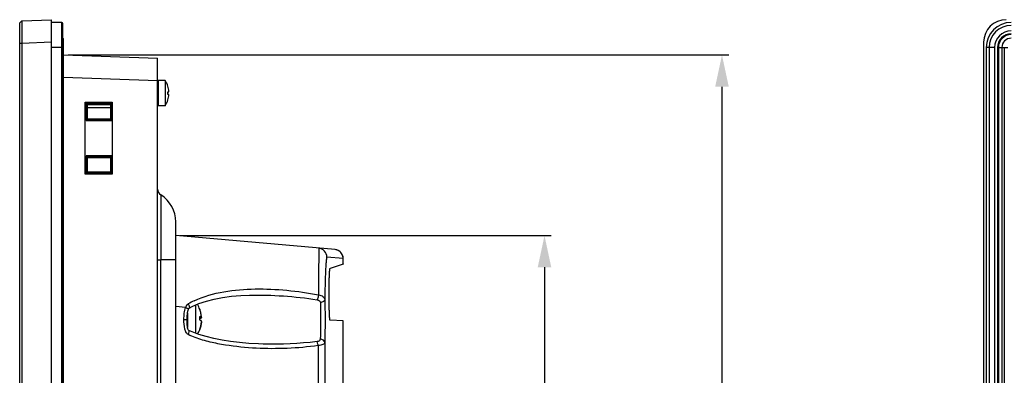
# Model space of a CAD drawing. Header units: millimetres. Extents: x 0 to 1682, y 0 to 1188.
# Tile 23 of 38: x 904 to 1121, y 786 to 864. Entities that reach past the tile are written whole.
import ezdxf

# ---------------------------------------------------------------- set-up
doc = ezdxf.new("R2010")
doc.units = ezdxf.units.MM
doc.header["$LTSCALE"] = 92.51
doc.header["$PDMODE"] = 3
doc.header["$PDSIZE"] = 8
doc.layers.get('0').update_dxf_attribs({"linetype": 'CONTINUOUS'})
doc.layers.get('Defpoints').update_dxf_attribs({"linetype": 'CONTINUOUS'})
for name, color, linetype in [('GASKET_TOPRC19_REV03_VIEW-SHAPE', 7, 'CONTINUOUS'), ('HC233237-RC1900WD-제품취출-SHAPE', 7, 'CONTINUOUS'), ('ISO7045-M3X6-4_8-SHAPE', 7, 'CONTINUOUS'), ('ISO7045-M4X7-4_8-SHAPE', 7, 'CONTINUOUS'), ('REAR_CASE_MDPSC_19W-SHAPE', 7, 'CONTINUOUS'), ('REAR_COVER_MDPSC_19W-SHAPE', 7, 'CONTINUOUS')]:
    doc.layers.add(name, color=color, linetype=linetype)
doc.styles.get("Standard").update_dxf_attribs({"font": 'GOTHIC.TTF'})
doc.dimstyles.get("Standard").update_dxf_attribs({"dimtxt": 7, "dimasz": 7, "dimexe": 1.5, "dimexo": 1, "dimtad": 1, "dimdec": 5, "dimdsep": 46, "dimtxsty": 'Standard', "dimblk": '_FILLED', "dimblk1": '_FILLED', "dimblk2": '_FILLED', "dimcen": 0.09, "dimadec": 5, "dimazin": 2, "dimtol": 1, "dimtp": 1e-05, "dimtm": 1e-05, "dimtfac": 1, "dimtdec": 5, "dimtofl": 0, "dimtmove": 0, "dimatfit": 3, "dimldrblk": '_FILLED', "dimfxl": 1, "dimtolj": 1, "dimarcsym": 0})

# ---------------------------------------------------------------- blocks, each defined once
blk = doc.blocks.new('_FILLED')
at = {"color": 0, "linetype": 'ByBlock'}
blk.add_solid([(0, 0), (-1, 0.214), (-1, -0.214)], dxfattribs=at)
blk = doc.blocks.new('*D24')
at = {"color": 2, "lineweight": -2}
for p, q in [((939.53, 816.71), (1021.43, 816.71)), ((1019.93, 809.71), (1019.93, 649.27)), ((939.53, 642.27), (1021.43, 642.27))]:
    blk.add_line(p, q, dxfattribs=at)
at = {"layer": 'Defpoints', "color": 0}
for p in [(938.53, 816.71), (938.53, 642.27), (1019.93, 642.27)]:
    blk.add_point(p, dxfattribs=at)
at = {"color": 2, "lineweight": -2, "xscale": 7, "yscale": 7, "zscale": 7}
for p, rotation in [((1019.93, 816.71), 90), ((1019.93, 642.27), 270)]:
    blk.add_blockref('_FILLED', p, dxfattribs=dict(at, rotation=rotation))
at = {"color": 2, "insert": (1015.1, 729.49), "char_height": 8, "attachment_point": 5, "rotation": 90}
blk.add_mtext('\\A1;174.4', dxfattribs=at)
blk = doc.blocks.new('*D25')
at = {"color": 2, "lineweight": -2}
for p, q in [((914.78, 856.61), (1060.61, 856.61)), ((1059.11, 849.61), (1059.11, 550.8)), ((914.78, 543.8), (1060.61, 543.8))]:
    blk.add_line(p, q, dxfattribs=at)
at = {"layer": 'Defpoints', "color": 0}
for p in [(913.78, 856.61), (913.78, 543.8), (1059.11, 543.8)]:
    blk.add_point(p, dxfattribs=at)
at = {"color": 2, "lineweight": -2, "xscale": 7, "yscale": 7, "zscale": 7}
for p, rotation in [((1059.11, 856.61), 90), ((1059.11, 543.8), 270)]:
    blk.add_blockref('_FILLED', p, dxfattribs=dict(at, rotation=rotation))
at = {"color": 2, "insert": (1054.28, 700.21), "char_height": 8, "attachment_point": 5, "rotation": 90}
blk.add_mtext('\\A1;312.8', dxfattribs=at)

msp = doc.modelspace()

# ---------------------------------------------------------------- linework, layer by layer
at = {"layer": 'GASKET_TOPRC19_REV03_VIEW-SHAPE', "color": 7, "linetype": 'Continuous'}
for p, q in [((913.27547, 863.791808), (911.07547, 863.791808)), ((913.27547, 863.791808), (913.27547, 536.62463)), ((913.609059, 536.958219), (913.609059, 863.458219)), ((913.611667, 860.325521), (913.611667, 540.090917)), ((913.775185, 540.358219), (913.775185, 860.058219)), ((913.609059, 858.258219), (911.07547, 858.258219)), ((913.775185, 858.258219), (913.611667, 858.258219)), ((1117.433041, 858.258219), (1117.433041, 542.158219)), ((1119.300219, 858.258219), (1117.433041, 858.258219)), ((1118.100219, 858.258219), (1118.100219, 542.158219)), ((1119.300219, 858.258219), (1119.300219, 542.158219)), ((1119.943083, 858.258219), (1119.943083, 542.158219)), ((1119.943083, 858.258219), (1122.186366, 858.258219)), ((1120.121285, 858.258219), (1120.121285, 542.158219)), ((1120.899328, 858.258219), (1120.899328, 542.158219)), ((1121.433932, 858.258219), (1121.433932, 542.158219))]:
    msp.add_line(p, q, dxfattribs=at)
for radius in [5.533589, 4.866411, 3.666411, 3.023546, 2.845345, 2.067302]:
    msp.add_arc((1122.96663, 858.258219), radius, 90, 180, dxfattribs=at)
msp.add_open_spline([(913.609059, 863.458219), (913.609059, 863.543325), (913.537888, 863.720637), (913.360576, 863.791808), (913.27547, 863.791808)], degree=3, dxfattribs=at)
msp.add_open_spline([(913.775185, 860.058219), (913.775185, 860.112443), (913.744699, 860.223148), (913.660052, 860.300867), (913.611667, 860.325521)], degree=3, knots=[0, 0, 0, 0, 0.4996368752, 1, 1, 1, 1], dxfattribs=at)
at = {"layer": 'HC233237-RC1900WD-제품취출-SHAPE', "color": 7, "linetype": 'Continuous'}
for p, q in [((904.55802, 864.180624), (904.07547, 863.680929)), ((904.07547, 536.735508), (904.07547, 863.680929)), ((904.55802, 864.180624), (911.07547, 864.408219)), ((911.07547, 536.008219), (911.07547, 864.408219)), ((904.550635, 862.716994), (904.550948, 862.121083)), ((904.55802, 859.18367), (904.07547, 859.18367)), ((904.555427, 859.965664), (904.55802, 859.18367)), ((911.07547, 859.411265), (904.55802, 859.18367)), ((904.55802, 859.18367), (904.55802, 541.232767)), ((1116.86663, 859.411265), (1116.86663, 541.005173)), ((913.775185, 856.613943), (934.52547, 855.889327)), ((934.52547, 544.527111), (934.52547, 855.889327)), ((934.52547, 850.892372), (913.775185, 851.616988)), ((918.532473, 830.255932), (918.532473, 846.160505)), ((918.532473, 846.160505), (924.496688, 846.160505)), ((918.742463, 846.001277), (918.742463, 842.115161)), ((918.742463, 846.001277), (918.991115, 845.752928)), ((924.42858, 846.001277), (918.742463, 846.001277)), ((918.980279, 845.753293), (918.980279, 842.363144)), ((924.170064, 845.752928), (918.980645, 845.752928)), ((919.047843, 845.685812), (924.110428, 845.69322)), ((919.047843, 842.430626), (919.047843, 845.685812)), ((924.110428, 845.69322), (924.170064, 845.752928)), ((924.110428, 845.69322), (924.110428, 842.423218)), ((924.42858, 846.001277), (924.169699, 845.74208)), ((924.169699, 842.363875), (924.169699, 845.752562)), ((924.42858, 842.115161), (924.42858, 846.001277)), ((924.496688, 846.160505), (924.496688, 830.255932)), ((918.742463, 842.115161), (918.980279, 842.352687)), ((918.742463, 842.115161), (924.42858, 842.115161)), ((918.980645, 842.363509), (924.170064, 842.363509)), ((924.110428, 842.423218), (919.047843, 842.430626)), ((924.110428, 842.423218), (924.169699, 842.363875)), ((924.42858, 842.115161), (924.180534, 842.363509)), ((918.742463, 834.301277), (918.742463, 830.415161)), ((918.742463, 834.301277), (918.991115, 834.052928)), ((924.42858, 834.301277), (918.742463, 834.301277)), ((918.980279, 834.053293), (918.980279, 830.663144)), ((919.047843, 833.985812), (918.980279, 834.053293)), ((924.170064, 834.052928), (918.980645, 834.052928)), ((919.047843, 833.985812), (924.110428, 833.99322)), ((919.047843, 830.730626), (919.047843, 833.985812)), ((924.110428, 833.99322), (924.110428, 830.723218)), ((924.42858, 834.301277), (924.169699, 834.04208)), ((924.169699, 830.663875), (924.169699, 834.052562)), ((924.42858, 830.415161), (924.42858, 834.301277)), ((918.742463, 830.415161), (918.980279, 830.652687)), ((918.742463, 830.415161), (924.42858, 830.415161)), ((919.047843, 830.730626), (918.980645, 830.663509)), ((918.980645, 830.663509), (924.170064, 830.663509)), ((924.110428, 830.723218), (919.047843, 830.730626)), ((924.110428, 830.723218), (924.169699, 830.663875)), ((924.42858, 830.415161), (924.180534, 830.663509)), ((924.496688, 830.255932), (918.532473, 830.255932))]:
    msp.add_line(p, q, dxfattribs=at)
for centre, major_axis, ratio, start_param, end_param in [((1121.869677, 859.405171), (-3.539843, 3.539843), 0.998782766, -0.7847891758, 0.7847891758), ((836.838966, 848.208219), (410.6069, 0), 0.0079983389, -1.3692209, -1.3566200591)]:
    msp.add_ellipse(centre, major_axis=major_axis, ratio=ratio, start_param=start_param, end_param=end_param, dxfattribs=at)
for points, knots in [([(904.55802, 864.180624), (904.54994, 864.180342), (904.565572, 864.129523), (904.548321, 864.07574), (904.556246, 863.94686), (904.551307, 863.786656), (904.552021, 863.57601), (904.550483, 863.215726), (904.550635, 862.924184), (904.550635, 862.716994)], [0, 0, 0, 0, 0.0165705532, 0.0657528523, 0.147069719, 0.2599421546, 0.4031867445, 0.5753488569, 1, 1, 1, 1]), ([(904.550948, 862.121083), (904.55111, 861.956043), (904.552065, 861.237569), (904.553776, 860.519096), (904.555427, 859.965664)], [0, 0, 0, 0, 0.2297098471, 1, 1, 1, 1])]:
    msp.add_open_spline(points, degree=3, knots=knots, dxfattribs=at)
at = {"layer": 'ISO7045-M3X6-4_8-SHAPE', "color": 7, "linetype": 'Continuous'}
for p, q in [((934.62547, 851.008219), (934.62547, 845.408219)), ((936.176941, 851.008219), (934.62547, 851.008219)), ((936.176941, 851.008219), (936.176941, 845.408219)), ((936.79473, 849.708219), (936.804174, 849.708219)), ((936.79473, 848.508219), (937.016446, 848.508219)), ((937.016446, 847.908219), (936.79473, 847.908219)), ((936.804174, 846.708219), (936.79473, 846.708219)), ((936.176941, 845.408219), (934.62547, 845.408219))]:
    msp.add_line(p, q, dxfattribs=at)
for radius, start, end in [(5, 17.45760312, 34.05579774), (4.990992, 3.44602869, 17.4901275), (4.769696, 356.39388186, 3.60611814), (4.990992, 342.5098725, 356.55397131), (5, 325.94420226, 342.54239688)]:
    msp.add_arc((932.034478, 848.208219), radius, start, end, dxfattribs=at)
at = {"layer": 'ISO7045-M4X7-4_8-SHAPE', "color": 7, "linetype": 'Continuous'}
for p, q in [((942.861265, 801.352806), (942.861265, 795.163782)), ((941.12547, 799.618831), (941.12547, 796.389819)), ((944.213127, 798.648952), (943.850359, 798.648952)), ((944.213127, 798.562837), (943.852868, 798.562837)), ((943.853325, 798.047495), (943.853368, 798.043538)), ((943.853682, 798.0475), (943.85373, 798.043542)), ((944.213127, 797.767485), (944.207165, 797.767485)), ((943.85586, 796.02041), (943.853601, 796.013923)), ((943.856247, 796.020274), (943.853948, 796.013801))]:
    msp.add_line(p, q, dxfattribs=at)
for centre, radius, start, end in [((937.737789, 798.208219), 6.5, 20.07361994, 30.89030702), ((937.801911, 798.248884), 6.423846, 19.58922971, 19.92905836), ((937.807753, 798.445), 6.046409, 1.93313512, 3.7714487), ((937.804882, 798.445095), 6.049274, 356.23014055, 1.9313206), ((937.808341, 797.971386), 6.04582, 0.72134372, 2.24511052), ((937.812331, 798.251308), 6.41314, 355.67333212, 356.44454899), ((937.812333, 798.165129), 6.413138, 3.5554509, 4.32246055), ((937.737789, 798.208219), 6.5, 330.12293237, 340.09633591), ((943.782898, 796.021013), 0.071263, 354.29042357, 359.99114361), ((937.801061, 798.167855), 6.424748, 340.47203134, 340.79626055)]:
    msp.add_arc(centre, radius, start, end, dxfattribs=at)
for points, knots in [([(943.841067, 800.438493), (943.841938, 800.437062), (943.845174, 800.431472), (943.847892, 800.425575), (943.849521, 800.421077)], [0, 0, 0, 0, 0.2593847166, 1, 1, 1, 1]), ([(944.213127, 798.648952), (944.194583, 798.947404), (944.115581, 799.542545), (943.954239, 800.120817), (943.853948, 800.402636)], [0, 0, 0, 0, 0.4999115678, 1, 1, 1, 1]), ([(943.841067, 798.842712), (943.888507, 798.828545), (943.973449, 798.800734), (944.083931, 798.753601), (944.163566, 798.706272), (944.202071, 798.668219), (944.213127, 798.648952)], [0, 0, 0, 0, 0.3486442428, 0.6290206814, 0.8435716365, 1, 1, 1, 1]), ([(944.213127, 797.853601), (944.202071, 797.872868), (944.163566, 797.910921), (944.083931, 797.958249), (943.973449, 798.005382), (943.888507, 798.033194), (943.841067, 798.047361)], [0, 0, 0, 0, 0.1564283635, 0.3709793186, 0.6513557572, 1, 1, 1, 1]), ([(943.841067, 796.06406), (943.940295, 796.33774), (944.101667, 796.899158), (944.18524, 797.477302), (944.207194, 797.767483)], [0, 0, 0, 0, 0.500089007, 1, 1, 1, 1]), ([(944.213127, 798.562837), (944.202332, 798.544025), (944.165094, 798.506816), (944.088069, 798.460364), (943.98143, 798.414124), (943.899462, 798.386802), (943.853711, 798.372887)], [0, 0, 0, 0, 0.1576109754, 0.3725472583, 0.6525023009, 1, 1, 1, 1]), ([(944.213127, 797.767485), (944.195029, 797.476204), (944.118914, 796.895338), (943.964331, 796.330271), (943.868303, 796.054574)], [0, 0, 0, 0, 0.4999145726, 1, 1, 1, 1]), ([(943.854161, 796.021002), (943.854161, 796.024603), (943.853017, 796.039727), (943.847055, 796.054225), (943.841067, 796.06406)], [0, 0, 0, 0, 0.2382376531, 1, 1, 1, 1])]:
    msp.add_open_spline(points, degree=3, knots=knots, dxfattribs=at)
for points in [[(943.849521, 800.421077), (943.851683, 800.415106), (943.853176, 800.408833), (943.853807, 800.402514)], [(943.849521, 795.995361), (943.851683, 796.001332), (943.853176, 796.007604), (943.853807, 796.013923)]]:
    msp.add_open_spline(points, degree=3, dxfattribs=at)
at = {"layer": 'REAR_CASE_MDPSC_19W-SHAPE', "color": 7, "linetype": 'Continuous'}
for p, q in [((935.231353, 825.694321), (935.231352, 811.347521)), ((938.52547, 576.660672), (938.52547, 819.755766)), ((935.231229, 813.379273), (935.231352, 811.347521)), ((934.52547, 811.347521), (935.231352, 811.347521)), ((935.231353, 777.008219), (935.231352, 811.347239)), ((938.52547, 811.347239), (935.231352, 811.347239))]:
    msp.add_line(p, q, dxfattribs=at)
for points in [[(935.231353, 825.694321), (935.231515, 825.564355), (935.231368, 825.184432), (935.231385, 824.573873)], [(935.231265, 822.692234), (935.231381, 821.451333), (935.231339, 820.061494), (935.231363, 818.548276), (935.231546, 816.970908), (935.231356, 815.271921), (935.231229, 813.379273)]]:
    msp.add_lwpolyline(points, dxfattribs=at)
for centre, radius, start, end in [((936.02547, 826.966868), 1.5, 180, 238.0342812), ((931.52547, 819.755766), 7, 0.00000001, 58.03428108)]:
    msp.add_arc(centre, radius, start, end, dxfattribs=at)
at = {"layer": 'REAR_COVER_MDPSC_19W-SHAPE', "color": 7, "linetype": 'Continuous'}
for p, q in [((938.52547, 810.270779), (938.52547, 816.708219)), ((973.687591, 813.631932), (938.52547, 816.708219)), ((975.501096, 811.640502), (971.904225, 811.955187)), ((975.501096, 810.469627), (975.501096, 811.640502)), ((975.513279, 811.639542), (975.501096, 811.640502)), ((975.513279, 810.511958), (975.513279, 811.639542)), ((975.469089, 810.425512), (972.581585, 809.487305)), ((975.513279, 810.511956), (975.510519, 810.503815)), ((975.512589, 810.509793), (975.513279, 810.511956)), ((975.51259, 810.509541), (975.513279, 810.511956)), ((954.826141, 803.569602), (954.826636, 803.569615)), ((940.695036, 800.854859), (938.52547, 801.044671)), ((941.466818, 800.710603), (942.134438, 801.045288)), ((941.467031, 800.710716), (941.466818, 800.710603)), ((940.342042, 798.208219), (941.058027, 798.208219)), ((975.513335, 797.877272), (972.588602, 798.030551)), ((975.501096, 781.978516), (975.501096, 797.877913)), ((975.513279, 781.884592), (975.513279, 797.877275)), ((941.43703, 795.75284), (941.436304, 795.753195)), ((957.823827, 792.768338), (957.818409, 792.76848)), ((969.97101, 792.449762), (969.97101, 783.295399)), ((971.401761, 793.10442), (971.401761, 783.295399))]:
    msp.add_line(p, q, dxfattribs=at)
for points in [[(942.134438, 801.045288), (943.655773, 801.688959), (945.292323, 802.234081), (947.036267, 802.68302), (948.882235, 803.038618), (950.825209, 803.303726), (952.860619, 803.481178), (954.826017, 803.569608)], [(941.058027, 798.208219), (941.058155, 798.280519), (941.058538, 798.352406), (941.059175, 798.423959), (941.060067, 798.495173), (941.06122, 798.566043), (941.062643, 798.636563), (941.064346, 798.706726), (941.066343, 798.776521), (941.068652, 798.84594), (941.071291, 798.914965), (941.07428, 798.983585), (941.077641, 799.051784), (941.081392, 799.119549), (941.085557, 799.18686), (941.09016, 799.253703), (941.095224, 799.320037), (941.100777, 799.38585), (941.106841, 799.451034), (941.113431, 799.515438), (941.12059, 799.579177), (941.128356, 799.642286), (941.136769, 799.704825), (941.145874, 799.766845), (941.155717, 799.828356), (941.166352, 799.889372), (941.177833, 799.949864), (941.190223, 800.009801), (941.203586, 800.06911), (941.217985, 800.1277), (941.233443, 800.18542), (941.249967, 800.242068), (941.267572, 800.297459), (941.286231, 800.351267), (941.306026, 800.403417), (941.326794, 800.453162)], [(941.326789, 800.453152), (941.336729, 800.476049), (941.361972, 800.535762), (941.385403, 800.590435), (941.409014, 800.639465), (941.43118, 800.675775), (941.447257, 800.695221), (941.459162, 800.705689), (941.467061, 800.710659)], [(941.43633, 795.753246), (941.397342, 795.776989), (941.330143, 795.841485), (941.266153, 795.936292), (941.214018, 796.047662), (941.172599, 796.170927), (941.141114, 796.300432), (941.117658, 796.434457), (941.100368, 796.573443), (941.087767, 796.717704), (941.078564, 796.868547), (941.07187, 797.02581), (941.067036, 797.188869), (941.063576, 797.357792), (941.061145, 797.533433), (941.059534, 797.713457), (941.058569, 797.895923), (941.058107, 798.079928), (941.058024, 798.208219)], [(957.823784, 792.768337), (956.792447, 792.802648), (954.65193, 792.921977), (952.601852, 793.100325), (950.636655, 793.335621), (948.744636, 793.629431), (946.93754, 793.982427), (945.224318, 794.397403), (943.612239, 794.881024), (942.11644, 795.444224), (941.43703, 795.75284)]]:
    msp.add_lwpolyline(points, dxfattribs=at)
for centre, radius, start, end in [((973.513279, 811.639542), 2, 0, 85), ((973.486677, 811.599982), 2.042551, 69.3199161, 71.51117629), ((973.49713, 811.624568), 2.015858, 55.97888681, 69.35109238), ((950.495469, 785.417013), 18.660217, 115.08596867, 119.5625758), ((943.425036, 799.721923), 2.955747, 154.69540215, 157.46180291)]:
    msp.add_arc(centre, radius, start, end, dxfattribs=at)
for points, knots in [([(970.079755, 813.947576), (970.083488, 813.947207), (970.078443, 813.924621), (970.085548, 813.899075), (970.08335, 813.839978), (970.086804, 813.725696), (970.086276, 813.523243), (970.08731, 813.21855), (970.08644, 812.826735), (970.085049, 812.35094), (970.082593, 811.79238), (970.077877, 810.88983), (970.069532, 809.577609), (970.056583, 807.802418), (970.040389, 805.789624), (970.028152, 804.372933), (970.021556, 803.632459)], [0, 0, 0, 0, 0.0010910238, 0.0042939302, 0.0096147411, 0.0170530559, 0.0382774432, 0.0679393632, 0.105931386, 0.1521229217, 0.2063491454, 0.2683626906, 0.4146142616, 0.587977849, 0.7846443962, 1, 1, 1, 1]), ([(971.904225, 811.955187), (971.904277, 812.438422), (971.526397, 813.440839), (970.560953, 813.905477), (970.079755, 813.947576)], [0, 0, 0, 0, 0.5001030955, 1, 1, 1, 1]), ([(975.501096, 811.640502), (975.50113, 811.962107), (975.341011, 812.614996), (974.891249, 813.115123), (974.624999, 813.295374)], [0, 0, 0, 0, 0.5000607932, 1, 1, 1, 1]), ([(971.904225, 811.955187), (971.886624, 811.956688), (971.848053, 811.892275), (971.821559, 811.782725), (971.781923, 811.580958), (971.729836, 811.1672), (971.667849, 810.44966), (971.604311, 809.370124), (971.545789, 808.006936), (971.49527, 806.390154), (971.454168, 804.555927), (971.434732, 803.264848), (971.426674, 802.59036)], [0, 0, 0, 0, 0.0056364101, 0.0185978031, 0.0397343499, 0.0691748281, 0.1528151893, 0.2686006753, 0.4146225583, 0.5880021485, 0.7847729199, 1, 1, 1, 1]), ([(972.588602, 798.030551), (972.577125, 798.031152), (972.562206, 798.081889), (972.545849, 798.154777), (972.527979, 798.297095), (972.501655, 798.576381), (972.473204, 799.050942), (972.444465, 799.744165), (972.420525, 800.589672), (972.395358, 801.923312), (972.382784, 803.701814), (972.392524, 805.487105), (972.41576, 806.84168), (972.438629, 807.708689), (972.466949, 808.423009), (972.49462, 808.912488), (972.521482, 809.20332), (972.53818, 809.350554), (972.55692, 809.431754), (972.569209, 809.483284), (972.581585, 809.487305)], [0, 0, 0, 0, 0.0030031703, 0.0104170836, 0.0224068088, 0.0388853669, 0.0846409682, 0.1459380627, 0.220483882, 0.3055429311, 0.4945202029, 0.6851788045, 0.7720174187, 0.8485489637, 0.911720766, 0.9590327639, 0.9761502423, 0.98869636, 0.9965996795, 1, 1, 1, 1]), ([(975.474819, 810.43199), (975.473889, 810.430618), (975.472338, 810.428259), (975.470277, 810.425898), (975.469089, 810.425512)], [0, 0, 0, 0, 0.5701604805, 1, 1, 1, 1]), ([(975.492122, 810.432996), (975.490922, 810.430289), (975.48299, 810.437686), (975.476533, 810.434519), (975.474819, 810.43199)], [0, 0, 0, 0, 0.4921717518, 1, 1, 1, 1]), ([(975.49656, 810.469989), (975.49488, 810.465855), (975.494208, 810.45315), (975.492747, 810.440938), (975.492122, 810.432996)], [0, 0, 0, 0, 0.3590360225, 1, 1, 1, 1]), ([(975.501096, 810.469627), (975.500782, 810.468931), (975.498859, 810.470054), (975.496844, 810.470689), (975.49656, 810.469989)], [0, 0, 0, 0, 0.5028028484, 1, 1, 1, 1]), ([(975.510575, 810.503978), (975.509334, 810.500474), (975.506365, 810.492476), (975.503071, 810.484603), (975.501096, 810.480213)], [0, 0, 0, 0, 0.43572046, 1, 1, 1, 1]), ([(942.583954, 802.317061), (944.661336, 803.29171), (949.152963, 804.53696), (956.073557, 805.064937), (963.064314, 804.746809), (967.710452, 804.087516), (970.021556, 803.632459)], [0, 0, 0, 0, 0.2472876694, 0.4952151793, 0.7461579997, 1, 1, 1, 1]), ([(954.826525, 803.569622), (957.311986, 803.63469), (962.310415, 803.491515), (967.278491, 802.939149), (969.753259, 802.545634)], [0, 0, 0, 0, 0.4980422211, 1, 1, 1, 1]), ([(970.021554, 803.632475), (970.01305, 803.534451), (969.96291, 803.164343), (969.872813, 802.793988), (969.753259, 802.545634)], [0, 0, 0, 0, 0.2630632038, 1, 1, 1, 1]), ([(969.753259, 802.545634), (969.930187, 802.517499), (970.265257, 802.418951), (970.448266, 802.092328), (970.45346, 801.943318)], [0, 0, 0, 0, 0.5457729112, 1, 1, 1, 1]), ([(970.02155, 803.632471), (970.212527, 803.602435), (970.56624, 803.515547), (971.019886, 803.288208), (971.334465, 802.976486), (971.420636, 802.713386), (971.426674, 802.59036)], [0, 0, 0, 0, 0.3091994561, 0.5781344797, 0.8029984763, 1, 1, 1, 1]), ([(971.426674, 802.59036), (971.419386, 802.412727), (971.111263, 802.038354), (970.68991, 801.951405), (970.45346, 801.943318)], [0, 0, 0, 0, 0.4290422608, 1, 1, 1, 1]), ([(971.426674, 802.59036), (971.436279, 802.266807), (971.47144, 800.806349), (971.48293, 799.345387), (971.482931, 798.208219)], [0, 0, 0, 0, 0.2215779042, 1, 1, 1, 1]), ([(940.342042, 798.208219), (940.342053, 798.656325), (940.362345, 799.546726), (940.515913, 800.446669), (940.695036, 800.854859)], [0, 0, 0, 0, 0.5013111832, 1, 1, 1, 1]), ([(940.695036, 800.854859), (940.784298, 800.812268), (940.941249, 800.73399), (941.151581, 800.61484), (941.260653, 800.538946), (941.335507, 800.473062), (941.326793, 800.453163)], [0, 0, 0, 0, 0.3915993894, 0.7067779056, 0.9139867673, 1, 1, 1, 1]), ([(941.287131, 801.646995), (941.384484, 801.451381), (941.492279, 801.174085), (941.543451, 800.854176), (941.502892, 800.730004), (941.467017, 800.710742)], [0, 0, 0, 0, 0.6616375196, 0.8766994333, 1, 1, 1, 1]), ([(970.45346, 801.943318), (970.463065, 801.667577), (970.498226, 800.422843), (970.509716, 799.177519), (970.509717, 798.208219)], [0, 0, 0, 0, 0.2215761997, 1, 1, 1, 1]), ([(970.509717, 798.208219), (970.509715, 797.800499), (970.502704, 796.350219), (970.477574, 794.89957), (970.428547, 793.85809)], [0, 0, 0, 0, 0.2811175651, 1, 1, 1, 1]), ([(971.482931, 798.208219), (971.482927, 797.729899), (971.475919, 796.028431), (971.450795, 794.326648), (971.401761, 793.10442)], [0, 0, 0, 0, 0.2811112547, 1, 1, 1, 1]), ([(941.283308, 794.853742), (941.369056, 795.045628), (941.463536, 795.315103), (941.507289, 795.618496), (941.470335, 795.735988), (941.43701, 795.752799)], [0, 0, 0, 0, 0.6677646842, 0.8814081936, 1, 1, 1, 1]), ([(969.97101, 792.449762), (967.711756, 792.109718), (963.150493, 791.704136), (956.290289, 791.730945), (950.591196, 792.285309), (946.09916, 793.161977), (943.893379, 793.800027), (942.820193, 794.200867)], [0, 0, 0, 0, 0.2498875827, 0.4997027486, 0.7495888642, 0.8747007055, 1, 1, 1, 1]), ([(970.428547, 793.85809), (970.422001, 793.719106), (970.233991, 793.400389), (969.895672, 793.325266), (969.713172, 793.302464)], [0, 0, 0, 0, 0.4306920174, 1, 1, 1, 1]), ([(971.401761, 793.104419), (971.395731, 793.303111), (971.120893, 793.726336), (970.668626, 793.849193), (970.428547, 793.858091)], [0, 0, 0, 0, 0.4527828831, 1, 1, 1, 1]), ([(969.971011, 792.449762), (969.95923, 792.534884), (969.906256, 792.826723), (969.825511, 793.122826), (969.713172, 793.302463)], [0, 0, 0, 0, 0.2885551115, 1, 1, 1, 1]), ([(971.401761, 793.10442), (971.385976, 792.907734), (971.034833, 792.640781), (970.519426, 792.51319), (970.164683, 792.46427), (969.97101, 792.449762)], [0, 0, 0, 0, 0.3589780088, 0.6466654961, 1, 1, 1, 1])]:
    msp.add_open_spline(points, degree=3, knots=knots, dxfattribs=at)
for points in [[(974.13441, 813.537107), (973.986557, 813.586545), (973.831931, 813.619304), (973.676625, 813.632891)], [(940.752898, 800.985299), (940.791354, 801.066502), (940.833832, 801.146015), (940.881337, 801.222279)], [(940.881337, 801.222279), (940.966013, 801.35822), (941.068476, 801.488317), (941.195624, 801.585701)], [(941.195624, 801.585701), (941.225329, 801.608452), (941.256511, 801.629443), (941.289006, 801.647994)], [(940.523191, 796.08066), (940.353926, 796.771993), (940.342027, 797.496467), (940.342042, 798.208219)], [(940.858338, 795.256978), (940.695572, 795.50471), (940.593684, 795.792746), (940.523191, 796.08066)], [(941.285057, 794.852937), (941.109063, 794.938944), (940.9659, 795.093267), (940.858338, 795.256978)], [(942.820193, 794.200867), (942.299374, 794.395396), (941.785075, 794.609883), (941.285057, 794.852937)], [(969.713172, 793.302464), (965.776654, 792.810679), (961.789576, 792.664748), (957.823811, 792.768335)]]:
    msp.add_open_spline(points, degree=3, dxfattribs=at)

# ---------------------------------------------------------------- dimensions: what is measured, and where the dimension line sits
for base, p1, p2, picture, middle in [((1059.110761, 543.802495), (913.775185, 856.613943), (913.775185, 543.802495), '*D25', (1054.284538, 700.208219)), ((1019.928247, 642.265035), (938.52547, 816.708219), (938.52547, 642.265035), '*D24', (1015.102023, 729.486627))]:
    dim = msp.add_linear_dim(base=base, p1=p1, p2=p2, angle=90, dimstyle='Standard', override={"dimtxt": 8, "dimtoh": 1, "dimdec": 1, "dimzin": 0, "dimcen": 15.138, "dimclrd": 2, "dimclre": 2, "dimclrt": 2, "dimadec": 0, "dimazin": 0, "dimtol": 0, "dimtp": 1, "dimtm": 0, "dimtdec": 1, "dimtmove": 1, "dimtzin": 12})
    dim.commit()
    dim.dimension.update_dxf_attribs({"geometry": picture, "text_midpoint": middle})

doc.saveas('drawing.dxf')
